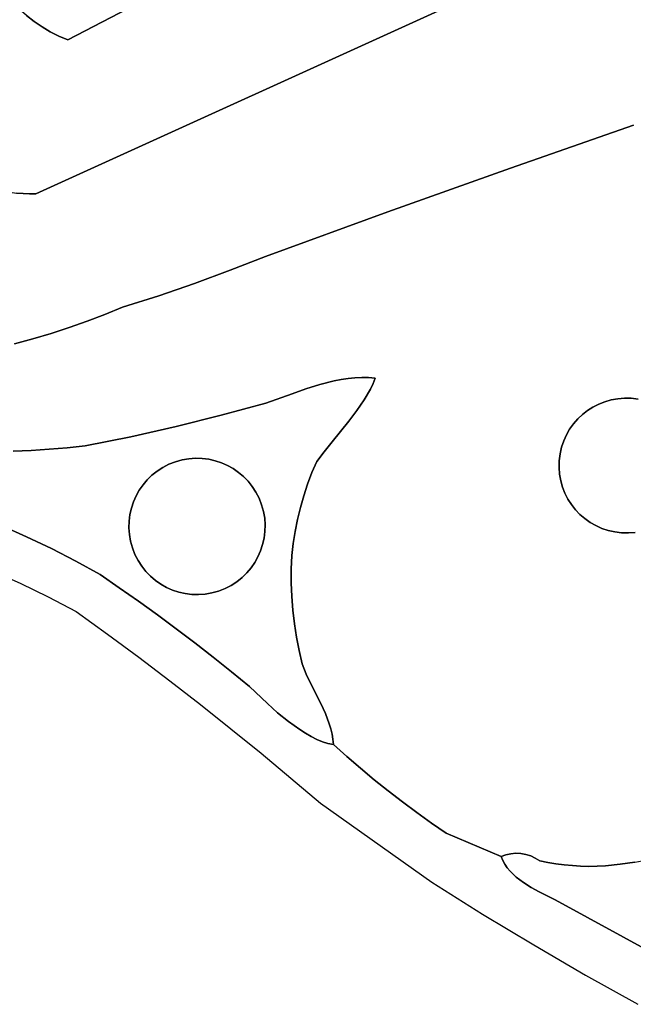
# Model space of a CAD drawing. Header units: inches. Extents: x 37.5 to 70.3, y 17.4 to 61.6.
# Tile 2 of 89: x 44.3 to 48.6, y 20.7 to 27.5. Entities that reach past the tile are written whole.
import ezdxf

# ---------------------------------------------------------------- set-up
doc = ezdxf.new("R2010")
doc.units = ezdxf.units.IN
doc.layers.add('SURFACES_FOR_SKETCHUP', color=7, linetype='Continuous')

msp = doc.modelspace()

# ---------------------------------------------------------------- linework, layer by layer
at = {"layer": 'SURFACES_FOR_SKETCHUP'}
for points, invisible_edges in [([(49.8928, 28.7723), (46.2964, 28.1759), (44.4585, 26.3004)], 3), ([(44.4585, 26.3004), (46.9135, 26.1748), (49.8928, 28.7723)], 3), ([(47.7687, 26.4793), (49.8928, 28.7723), (46.9135, 26.1748)], 3), ([(47.7687, 26.4793), (48.626, 26.778), (49.8928, 28.7723)], 10), ([(46.1214, 28.0807), (44.4585, 26.3004), (46.2964, 28.1759)], 3), ([(44.3928, 27.5431), (44.4457, 27.502), (44.9584, 28.0813)], 10), ([(44.4457, 27.502), (44.5011, 27.4644), (44.9584, 28.0813)], 10), ([(45.9432, 27.9917), (44.4585, 26.3004), (46.1214, 28.0807)], 3), ([(44.5011, 27.4644), (44.5589, 27.4304), (44.9584, 28.0813)], 10), ([(44.5589, 27.4304), (44.6189, 27.4), (44.9584, 28.0813)], 10), ([(45.1592, 27.6234), (44.9584, 28.0813), (44.6189, 27.4)], 11), ([(45.6705, 27.8514), (44.4585, 26.3004), (45.9432, 27.9917)], 11), ([(45.6223, 27.8273), (44.4585, 26.3004), (45.6705, 27.8514)], 3), ([(45.6223, 27.8273), (45.5727, 27.8065), (44.4585, 26.3004)], 10), ([(45.2779, 27.6748), (44.4585, 26.3004), (45.5727, 27.8065)], 11), ([(45.2779, 27.6748), (45.2237, 27.6509), (44.4585, 26.3004)], 10), ([(44.3425, 27.5875), (43.6014, 26.6776), (44.3928, 27.5431)], 3), ([(45.2237, 27.6509), (45.1592, 27.6234), (44.4585, 26.3004)], 10), ([(44.6809, 27.3736), (44.4585, 26.3004), (45.1592, 27.6234)], 3), ([(44.6189, 27.4), (44.6809, 27.3736), (45.1592, 27.6234)], 8), ([(43.6766, 26.6119), (44.3928, 27.5431), (43.6014, 26.6776)], 3), ([(44.3928, 27.5431), (43.6766, 26.6119), (44.4457, 27.502)], 3), ([(43.7556, 26.5506), (44.4457, 27.502), (43.6766, 26.6119)], 3), ([(43.7556, 26.5506), (43.8379, 26.4943), (44.4457, 27.502)], 10), ([(44.5011, 27.4644), (44.4457, 27.502), (43.8379, 26.4943)], 10), ([(43.8379, 26.4943), (43.9228, 26.4437), (44.5011, 27.4644)], 10), ([(43.9228, 26.4437), (44.0099, 26.3995), (44.5011, 27.4644)], 10), ([(44.5589, 27.4304), (44.5011, 27.4644), (44.0099, 26.3995)], 10), ([(44.0099, 26.3995), (44.0986, 26.3625), (44.5589, 27.4304)], 10), ([(44.0986, 26.3625), (44.1434, 26.3469), (44.5589, 27.4304)], 10), ([(44.6189, 27.4), (44.5589, 27.4304), (44.1434, 26.3469)], 10), ([(44.1434, 26.3469), (44.1884, 26.3334), (44.6189, 27.4)], 10), ([(44.1884, 26.3334), (44.2335, 26.322), (44.6189, 27.4)], 10), ([(44.2786, 26.3128), (44.6189, 27.4), (44.2335, 26.322)], 3), ([(44.2786, 26.3128), (44.3238, 26.306), (44.6189, 27.4)], 10), ([(44.3238, 26.306), (44.3689, 26.3016), (44.6189, 27.4)], 10), ([(44.3689, 26.3016), (44.4138, 26.2997), (44.6189, 27.4)], 10), ([(44.4138, 26.2997), (44.4585, 26.3004), (44.6189, 27.4)], 10), ([(44.6809, 27.3736), (44.6189, 27.4), (44.4585, 26.3004)], 10), ([(47.7687, 26.4793), (48.9372, 25.624), (48.626, 26.778)], 3), ([(48.2691, 24.7623), (47.7687, 26.4793), (46.8253, 25.0153)], 11), ([(46.9135, 26.1748), (46.8253, 25.0153), (47.7687, 26.4793)], 3), ([(48.9372, 25.624), (47.7687, 26.4793), (48.383, 24.8352)], 11), ([(48.383, 24.8352), (47.7687, 26.4793), (48.3426, 24.8145)], 3), ([(48.3426, 24.8145), (47.7687, 26.4793), (48.3046, 24.7901)], 3), ([(48.3046, 24.7901), (47.7687, 26.4793), (48.2691, 24.7623)], 3), ([(44.3097, 25.2545), (44.4375, 25.2897), (44.3238, 26.306)], 10), ([(44.3689, 26.3016), (44.3238, 26.306), (44.4375, 25.2897)], 10), ([(44.4375, 25.2897), (44.5644, 25.3279), (44.3689, 26.3016)], 10), ([(44.4138, 26.2997), (44.3689, 26.3016), (44.5644, 25.3279)], 10), ([(44.4585, 26.3004), (44.4138, 26.2997), (44.5644, 25.3279)], 10), ([(45.5652, 25.6759), (45.8139, 25.7673), (44.4585, 26.3004)], 10), ([(45.0622, 25.5095), (45.3147, 25.5899), (44.4585, 26.3004)], 10), ([(44.6903, 25.369), (44.8153, 25.4129), (44.4585, 26.3004)], 10), ([(44.5644, 25.3279), (44.6903, 25.369), (44.4585, 26.3004)], 10), ([(45.5652, 25.6759), (44.4585, 26.3004), (45.3147, 25.5899)], 3), ([(44.9393, 25.4598), (44.4585, 26.3004), (44.8153, 25.4129)], 3), ([(45.0622, 25.5095), (44.4585, 26.3004), (44.9393, 25.4598)], 3), ([(46.0604, 25.8643), (44.4585, 26.3004), (45.8139, 25.7673)], 3), ([(46.0604, 25.8643), (46.9135, 26.1748), (44.4585, 26.3004)], 10), ([(46.0604, 25.8643), (46.6836, 25.019), (46.9135, 26.1748)], 3), ([(46.7315, 25.0211), (46.9135, 26.1748), (46.6836, 25.019)], 3), ([(46.7788, 25.02), (46.9135, 26.1748), (46.7315, 25.0211)], 3), ([(46.8253, 25.0153), (46.9135, 26.1748), (46.7788, 25.02)], 3), ([(45.8139, 25.7673), (46.2455, 24.9073), (46.0604, 25.8643)], 3), ([(46.4391, 24.9713), (46.0604, 25.8643), (46.3414, 24.9407)], 3), ([(46.3414, 24.9407), (46.0604, 25.8643), (46.2455, 24.9073)], 3), ([(46.6836, 25.019), (46.0604, 25.8643), (46.6352, 25.014)], 3), ([(46.6352, 25.014), (46.0604, 25.8643), (46.5864, 25.0064)], 3), ([(46.5864, 25.0064), (46.0604, 25.8643), (46.5374, 24.9966)], 3), ([(46.5374, 24.9966), (46.0604, 25.8643), (46.4391, 24.9713)], 3), ([(45.5652, 25.6759), (46.0628, 24.8421), (45.8139, 25.7673)], 3), ([(46.2455, 24.9073), (45.8139, 25.7673), (46.0628, 24.8421)], 3), ([(45.3147, 25.5899), (45.7501, 24.7569), (45.5652, 25.6759)], 3), ([(46.0628, 24.8421), (45.5652, 25.6759), (45.7501, 24.7569)], 3), ([(48.383, 24.8352), (48.4254, 24.8519), (48.9372, 25.624)], 10), ([(48.4254, 24.8519), (48.4697, 24.8645), (48.9372, 25.624)], 10), ([(48.4697, 24.8645), (48.5154, 24.8728), (48.9372, 25.624)], 10), ([(48.5154, 24.8728), (48.5625, 24.8765), (48.9372, 25.624)], 10), ([(48.5625, 24.8765), (48.6106, 24.8755), (48.9372, 25.624)], 10), ([(48.9372, 25.624), (48.6106, 24.8755), (48.9765, 25.5905)], 3), ([(45.0622, 25.5095), (45.4356, 24.6787), (45.3147, 25.5899)], 3), ([(45.7501, 24.7569), (45.3147, 25.5899), (45.4356, 24.6787)], 3), ([(48.6584, 24.8696), (48.9765, 25.5905), (48.6106, 24.8755)], 3), ([(44.8153, 25.4129), (45.1195, 24.6075), (44.9393, 25.4598)], 3), ([(44.9393, 25.4598), (45.1195, 24.6075), (45.0622, 25.5095)], 3), ([(45.4356, 24.6787), (45.0622, 25.5095), (45.1195, 24.6075)], 3), ([(44.6903, 25.369), (45.1195, 24.6075), (44.8153, 25.4129)], 3), ([(44.4375, 25.2897), (44.6768, 24.5305), (44.5644, 25.3279)], 3), ([(44.5644, 25.3279), (44.8019, 24.5434), (44.6903, 25.369)], 3), ([(44.8019, 24.5434), (44.5644, 25.3279), (44.6768, 24.5305)], 3), ([(45.1195, 24.6075), (44.6903, 25.369), (44.8019, 24.5434)], 3), ([(44.4261, 24.5121), (44.3097, 25.2545), (44.3005, 24.5066)], 3), ([(44.3097, 25.2545), (44.5515, 24.5201), (44.4375, 25.2897)], 3), ([(44.5515, 24.5201), (44.3097, 25.2545), (44.4261, 24.5121)], 3), ([(44.6768, 24.5305), (44.4375, 25.2897), (44.5515, 24.5201)], 3), ([(46.4391, 24.9713), (46.6417, 24.716), (46.5374, 24.9966)], 3), ([(46.5374, 24.9966), (46.6973, 24.7899), (46.5864, 25.0064)], 3), ([(46.6973, 24.7899), (46.5374, 24.9966), (46.6417, 24.716)], 3), ([(46.5864, 25.0064), (46.748, 24.8647), (46.6352, 25.014)], 3), ([(46.748, 24.8647), (46.5864, 25.0064), (46.6973, 24.7899)], 3), ([(46.6352, 25.014), (46.748, 24.8647), (46.6836, 25.019)], 3), ([(46.7315, 25.0211), (46.6836, 25.019), (46.7914, 24.9399)], 10), ([(46.748, 24.8647), (46.7914, 24.9399), (46.6836, 25.019)], 10), ([(46.7315, 25.0211), (46.7914, 24.9399), (46.7788, 25.02)], 3), ([(46.8253, 25.0153), (46.7788, 25.02), (46.8097, 24.9776)], 2), ([(46.7914, 24.9399), (46.8097, 24.9776), (46.7788, 25.02)], 10), ([(46.8097, 24.9776), (48.124, 24.5345), (46.8253, 25.0153)], 3), ([(48.1577, 24.6206), (46.8253, 25.0153), (48.1388, 24.5786)], 3), ([(48.2068, 24.6971), (46.8253, 25.0153), (48.1805, 24.6601)], 3), ([(48.1388, 24.5786), (46.8253, 25.0153), (48.124, 24.5345)], 3), ([(48.1805, 24.6601), (46.8253, 25.0153), (48.1577, 24.6206)], 3), ([(46.8253, 25.0153), (48.2068, 24.6971), (48.2364, 24.7312)], 9), ([(46.8253, 25.0153), (48.2364, 24.7312), (48.2691, 24.7623)], 9), ([(46.2455, 24.9073), (46.5251, 24.572), (46.3414, 24.9407)], 3), ([(46.3414, 24.9407), (46.6417, 24.716), (46.4391, 24.9713)], 3), ([(46.6417, 24.716), (46.3414, 24.9407), (46.5251, 24.572)], 3), ([(46.748, 24.8647), (48.1076, 24.4407), (46.7914, 24.9399)], 3), ([(46.7914, 24.9399), (48.1135, 24.4885), (46.8097, 24.9776)], 3), ([(48.1135, 24.4885), (46.7914, 24.9399), (48.1076, 24.4407)], 3), ([(48.124, 24.5345), (46.8097, 24.9776), (48.1135, 24.4885)], 3), ([(45.7501, 24.7569), (45.834, 24.3854), (46.0628, 24.8421)], 3), ([(45.8715, 24.3594), (46.0628, 24.8421), (45.834, 24.3854)], 3), ([(45.8715, 24.3594), (45.9065, 24.3298), (46.0628, 24.8421)], 10), ([(46.4171, 24.4358), (46.0628, 24.8421), (45.9065, 24.3298)], 11), ([(46.0628, 24.8421), (46.4689, 24.5028), (46.2455, 24.9073)], 3), ([(46.4689, 24.5028), (46.0628, 24.8421), (46.4171, 24.4358)], 3), ([(46.5251, 24.572), (46.2455, 24.9073), (46.4689, 24.5028)], 3), ([(46.6973, 24.7899), (48.1065, 24.3926), (46.748, 24.8647)], 3), ([(48.1076, 24.4407), (46.748, 24.8647), (48.1065, 24.3926)], 3), ([(48.2691, 24.7623), (48.6106, 24.8755), (48.3046, 24.7901)], 3), ([(48.6106, 24.8755), (48.2691, 24.7623), (48.9322, 24.714)], 11), ([(48.6106, 24.8755), (48.5625, 24.8765), (48.3046, 24.7901)], 10), ([(48.3046, 24.7901), (48.5625, 24.8765), (48.3426, 24.8145)], 3), ([(48.3426, 24.8145), (48.5625, 24.8765), (48.383, 24.8352)], 3), ([(48.5625, 24.8765), (48.5154, 24.8728), (48.383, 24.8352)], 10), ([(48.4254, 24.8519), (48.383, 24.8352), (48.5154, 24.8728)], 10), ([(48.5154, 24.8728), (48.4697, 24.8645), (48.4254, 24.8519)], 8), ([(48.9322, 24.714), (48.9011, 24.7467), (48.6106, 24.8755)], 10), ([(48.6584, 24.8696), (48.6106, 24.8755), (48.9011, 24.7467)], 10), ([(46.6417, 24.716), (48.1102, 24.3455), (46.6973, 24.7899)], 3), ([(48.1065, 24.3926), (46.6973, 24.7899), (48.1102, 24.3455)], 3), ([(45.4356, 24.6787), (45.6188, 24.4565), (45.7501, 24.7569)], 3), ([(45.6645, 24.4507), (45.7501, 24.7569), (45.6188, 24.4565)], 3), ([(45.7092, 24.4405), (45.7501, 24.7569), (45.6645, 24.4507)], 3), ([(45.7525, 24.4261), (45.7501, 24.7569), (45.7092, 24.4405)], 3), ([(45.7525, 24.4261), (45.7942, 24.4077), (45.7501, 24.7569)], 10), ([(45.7942, 24.4077), (45.834, 24.3854), (45.7501, 24.7569)], 10), ([(46.5251, 24.572), (48.1185, 24.2997), (46.6417, 24.716)], 3), ([(48.1102, 24.3455), (46.6417, 24.716), (48.1185, 24.2997)], 3), ([(48.2691, 24.7623), (48.2364, 24.7312), (48.1076, 24.4407)], 10), ([(48.2691, 24.7623), (48.1076, 24.4407), (48.9322, 24.714)], 11), ([(48.1135, 24.4885), (48.1076, 24.4407), (48.2364, 24.7312)], 10), ([(48.1076, 24.4407), (48.8839, 24.0509), (48.9322, 24.714)], 11), ([(48.2364, 24.7312), (48.2068, 24.6971), (48.1135, 24.4885)], 10), ([(45.1195, 24.6075), (45.3862, 24.4157), (45.4356, 24.6787)], 3), ([(45.4315, 24.4334), (45.4356, 24.6787), (45.3862, 24.4157)], 3), ([(45.4784, 24.4464), (45.4356, 24.6787), (45.4315, 24.4334)], 3), ([(45.5723, 24.4578), (45.4356, 24.6787), (45.5254, 24.4545)], 3), ([(45.5254, 24.4545), (45.4356, 24.6787), (45.4784, 24.4464)], 3), ([(45.6188, 24.4565), (45.4356, 24.6787), (45.5723, 24.4578)], 3), ([(48.2068, 24.6971), (48.1805, 24.6601), (48.1135, 24.4885)], 10), ([(48.1135, 24.4885), (48.1805, 24.6601), (48.124, 24.5345)], 3), ([(48.1577, 24.6206), (48.124, 24.5345), (48.1805, 24.6601)], 3), ([(44.8019, 24.5434), (45.2053, 24.2723), (45.1195, 24.6075)], 3), ([(45.3438, 24.3939), (45.1195, 24.6075), (45.3043, 24.3684)], 3), ([(45.3043, 24.3684), (45.1195, 24.6075), (45.2679, 24.3394)], 3), ([(45.2349, 24.3073), (45.1195, 24.6075), (45.2053, 24.2723)], 3), ([(45.2679, 24.3394), (45.1195, 24.6075), (45.2349, 24.3073)], 3), ([(45.3862, 24.4157), (45.1195, 24.6075), (45.3438, 24.3939)], 3), ([(46.4689, 24.5028), (46.3534, 24.2773), (46.5251, 24.572)], 3), ([(46.3534, 24.2773), (48.1312, 24.2555), (46.5251, 24.572)], 11), ([(48.1185, 24.2997), (46.5251, 24.572), (48.1312, 24.2555)], 3), ([(48.1577, 24.6206), (48.1388, 24.5786), (48.124, 24.5345)], 8), ([(44.3935, 23.911), (44.4261, 24.5121), (44.2178, 23.9881)], 3), ([(44.3005, 24.5066), (44.2178, 23.9881), (44.4261, 24.5121)], 3), ([(44.4261, 24.5121), (44.3935, 23.911), (44.5515, 24.5201)], 3), ([(44.5668, 23.8285), (44.5515, 24.5201), (44.3935, 23.911)], 3), ([(44.5515, 24.5201), (44.5668, 23.8285), (44.6768, 24.5305)], 3), ([(44.5668, 23.8285), (45.114, 24.0653), (44.6768, 24.5305)], 11), ([(44.6768, 24.5305), (45.1242, 24.11), (44.8019, 24.5434)], 3), ([(45.1242, 24.11), (44.6768, 24.5305), (45.114, 24.0653)], 3), ([(45.1385, 24.1533), (44.8019, 24.5434), (45.1242, 24.11)], 3), ([(45.1569, 24.195), (44.8019, 24.5434), (45.1385, 24.1533)], 3), ([(45.1792, 24.2348), (44.8019, 24.5434), (45.1569, 24.195)], 3), ([(45.2053, 24.2723), (44.8019, 24.5434), (45.1792, 24.2348)], 3), ([(46.3836, 24.3571), (46.3534, 24.2773), (46.4689, 24.5028)], 10), ([(46.4689, 24.5028), (46.4171, 24.4358), (46.3836, 24.3571)], 8), ([(45.1569, 24.195), (45.4315, 24.4334), (45.1792, 24.2348)], 3), ([(45.1569, 24.195), (46.0069, 23.7704), (45.4315, 24.4334)], 11), ([(45.4315, 24.4334), (45.3862, 24.4157), (45.1792, 24.2348)], 10), ([(45.4784, 24.4464), (45.4315, 24.4334), (45.7525, 24.4261)], 10), ([(45.7942, 24.4077), (45.7525, 24.4261), (45.4315, 24.4334)], 10), ([(46.0326, 24.1331), (45.4315, 24.4334), (46.0069, 23.7704)], 11), ([(46.0326, 24.1331), (45.7942, 24.4077), (45.4315, 24.4334)], 11), ([(45.4784, 24.4464), (45.6645, 24.4507), (45.5254, 24.4545)], 3), ([(45.7092, 24.4405), (45.6645, 24.4507), (45.4784, 24.4464)], 10), ([(45.7525, 24.4261), (45.7092, 24.4405), (45.4784, 24.4464)], 10), ([(45.6188, 24.4565), (45.5723, 24.4578), (45.5254, 24.4545)], 8), ([(45.6188, 24.4565), (45.5254, 24.4545), (45.6645, 24.4507)], 3), ([(46.4171, 24.4358), (45.9065, 24.3298), (45.9386, 24.2967)], 9), ([(46.4171, 24.4358), (45.9386, 24.2967), (46.3836, 24.3571)], 3), ([(48.1076, 24.4407), (48.1065, 24.3926), (48.193, 24.1347)], 10), ([(48.2208, 24.0992), (48.1076, 24.4407), (48.193, 24.1347)], 3), ([(48.5424, 23.9377), (48.8839, 24.0509), (48.1076, 24.4407)], 11), ([(48.1076, 24.4407), (48.2208, 24.0992), (48.5424, 23.9377)], 11), ([(45.1792, 24.2348), (45.3862, 24.4157), (45.2053, 24.2723)], 3), ([(45.2053, 24.2723), (45.3862, 24.4157), (45.2349, 24.3073)], 3), ([(45.3862, 24.4157), (45.3438, 24.3939), (45.2349, 24.3073)], 10), ([(45.2679, 24.3394), (45.2349, 24.3073), (45.3438, 24.3939)], 10), ([(45.3438, 24.3939), (45.3043, 24.3684), (45.2679, 24.3394)], 8), ([(45.7942, 24.4077), (46.0326, 24.1331), (45.834, 24.3854)], 3), ([(46.0326, 24.1331), (46.0148, 24.1784), (45.834, 24.3854)], 10), ([(45.834, 24.3854), (46.0148, 24.1784), (45.8715, 24.3594)], 3), ([(48.1686, 24.1727), (48.1065, 24.3926), (48.1479, 24.2131)], 3), ([(48.193, 24.1347), (48.1065, 24.3926), (48.1686, 24.1727)], 3), ([(48.1065, 24.3926), (48.1102, 24.3455), (48.1479, 24.2131)], 10), ([(45.8715, 24.3594), (46.0148, 24.1784), (45.9065, 24.3298)], 3), ([(45.9386, 24.2967), (45.9065, 24.3298), (45.9931, 24.2209)], 10), ([(46.0148, 24.1784), (45.9931, 24.2209), (45.9065, 24.3298)], 10), ([(45.9676, 24.2604), (46.3836, 24.3571), (45.9386, 24.2967)], 3), ([(45.9931, 24.2209), (45.9676, 24.2604), (45.9386, 24.2967)], 8), ([(46.3836, 24.3571), (45.9676, 24.2604), (46.3534, 24.2773)], 3), ([(48.1312, 24.2555), (48.1479, 24.2131), (48.1102, 24.3455)], 10), ([(48.1102, 24.3455), (48.1185, 24.2997), (48.1312, 24.2555)], 8), ([(45.9931, 24.2209), (46.3534, 24.2773), (45.9676, 24.2604)], 3), ([(46.3534, 24.2773), (45.9931, 24.2209), (46.3265, 24.1963)], 3), ([(48.1312, 24.2555), (46.3029, 24.1144), (48.1479, 24.2131)], 3), ([(46.3029, 24.1144), (48.1312, 24.2555), (46.3265, 24.1963)], 3), ([(46.3265, 24.1963), (48.1312, 24.2555), (46.3534, 24.2773)], 3), ([(45.1569, 24.195), (45.1385, 24.1533), (45.1313, 23.8323)], 10), ([(45.1313, 23.8323), (46.0069, 23.7704), (45.1569, 24.195)], 11), ([(46.0148, 24.1784), (46.3265, 24.1963), (45.9931, 24.2209)], 3), ([(46.0326, 24.1331), (46.3265, 24.1963), (46.0148, 24.1784)], 3), ([(46.3265, 24.1963), (46.0326, 24.1331), (46.3029, 24.1144)], 3), ([(46.239, 23.6836), (48.1686, 24.1727), (46.2422, 23.7789)], 3), ([(46.2393, 23.5885), (48.1686, 24.1727), (46.239, 23.6836)], 3), ([(48.1686, 24.1727), (46.2393, 23.5885), (48.193, 24.1347)], 3), ([(46.2422, 23.7789), (48.1686, 24.1727), (46.2523, 23.8637)], 3), ([(48.1479, 24.2131), (46.2523, 23.8637), (48.1686, 24.1727)], 3), ([(46.2523, 23.8637), (48.1479, 24.2131), (46.2658, 23.948)], 3), ([(46.2658, 23.948), (48.1479, 24.2131), (46.2826, 24.0316)], 3), ([(46.2826, 24.0316), (48.1479, 24.2131), (46.3029, 24.1144)], 3), ([(45.1242, 24.11), (45.114, 24.0653), (45.1182, 23.8792)], 10), ([(45.1385, 24.1533), (45.1242, 24.11), (45.1182, 23.8792)], 10), ([(45.1182, 23.8792), (45.1313, 23.8323), (45.1385, 24.1533)], 10), ([(46.0069, 23.7704), (46.0253, 23.8121), (46.0326, 24.1331)], 10), ([(46.0456, 24.0863), (46.0326, 24.1331), (46.0253, 23.8121)], 10), ([(46.0456, 24.0863), (46.3029, 24.1144), (46.0326, 24.1331)], 3), ([(46.3029, 24.1144), (46.0456, 24.0863), (46.2826, 24.0316)], 3), ([(46.2432, 23.4935), (48.193, 24.1347), (46.2393, 23.5885)], 3), ([(46.2506, 23.3987), (48.193, 24.1347), (46.2432, 23.4935)], 3), ([(46.2616, 23.3043), (48.193, 24.1347), (46.2506, 23.3987)], 3), ([(48.193, 24.1347), (46.2616, 23.3043), (48.2208, 24.0992)], 3), ([(46.2761, 23.2103), (48.2208, 24.0992), (46.2616, 23.3043)], 3), ([(46.2941, 23.1168), (48.2208, 24.0992), (46.2761, 23.2103)], 3), ([(46.3748, 22.8845), (48.2208, 24.0992), (46.2941, 23.1168)], 11), ([(46.4448, 22.7472), (48.2208, 24.0992), (46.3748, 22.8845)], 3), ([(48.2208, 24.0992), (46.4448, 22.7472), (48.2519, 24.0665)], 3), ([(48.2208, 24.0992), (48.2519, 24.0665), (48.5424, 23.9377)], 10), ([(45.114, 24.0653), (44.5668, 23.8285), (45.1082, 24.0196)], 3), ([(44.7375, 23.7406), (45.1082, 24.0196), (44.5668, 23.8285)], 3), ([(45.1082, 24.0196), (44.7375, 23.7406), (45.1068, 23.9731)], 3), ([(45.1082, 24.0196), (45.1068, 23.9731), (45.1101, 23.9262)], 8), ([(45.1082, 24.0196), (45.1101, 23.9262), (45.114, 24.0653)], 3), ([(45.1182, 23.8792), (45.114, 24.0653), (45.1101, 23.9262)], 3), ([(46.0253, 23.8121), (46.0397, 23.8555), (46.0456, 24.0863)], 10), ([(46.0397, 23.8555), (46.0498, 23.9002), (46.0456, 24.0863)], 10), ([(46.0537, 24.0393), (46.2826, 24.0316), (46.0456, 24.0863)], 3), ([(46.0456, 24.0863), (46.0498, 23.9002), (46.0537, 24.0393)], 3), ([(46.0557, 23.9459), (46.0537, 24.0393), (46.0498, 23.9002)], 3), ([(46.057, 23.9924), (46.2826, 24.0316), (46.0537, 24.0393)], 3), ([(46.0557, 23.9459), (46.057, 23.9924), (46.0537, 24.0393)], 8), ([(46.2826, 24.0316), (46.057, 23.9924), (46.2658, 23.948)], 3), ([(46.4772, 22.678), (48.2519, 24.0665), (46.4448, 22.7472)], 3), ([(48.2519, 24.0665), (46.4772, 22.678), (48.286, 24.0368)], 3), ([(46.8178, 22.2174), (48.286, 24.0368), (46.4772, 22.678)], 11), ([(46.9154, 22.1394), (48.286, 24.0368), (46.8178, 22.2174)], 3), ([(48.286, 24.0368), (46.9154, 22.1394), (48.323, 24.0105)], 3), ([(48.2519, 24.0665), (48.286, 24.0368), (48.4946, 23.9436)], 10), ([(48.4946, 23.9436), (48.5424, 23.9377), (48.2519, 24.0665)], 10), ([(48.286, 24.0368), (48.323, 24.0105), (48.4946, 23.9436)], 10), ([(48.8839, 24.0509), (48.5424, 23.9377), (48.8484, 24.023)], 3), ([(48.5424, 23.9377), (48.5905, 23.9366), (48.8484, 24.023)], 10), ([(48.8484, 24.023), (48.5905, 23.9366), (48.8104, 23.9987)], 3), ([(44.2178, 23.9881), (44.1484, 23.6761), (44.3935, 23.911)], 3), ([(45.1068, 23.9731), (44.7375, 23.7406), (45.1101, 23.9262)], 3), ([(46.0557, 23.9459), (46.2658, 23.948), (46.057, 23.9924)], 3), ([(47.0144, 22.063), (48.323, 24.0105), (46.9154, 22.1394)], 3), ([(48.323, 24.0105), (47.0144, 22.063), (48.3625, 23.9878)], 3), ([(47.1147, 21.9883), (48.3625, 23.9878), (47.0144, 22.063)], 3), ([(47.2163, 21.9154), (48.3625, 23.9878), (47.1147, 21.9883)], 3), ([(48.3625, 23.9878), (47.2163, 21.9154), (48.4045, 23.9689)], 3), ([(47.841, 21.7026), (48.4045, 23.9689), (47.2163, 21.9154)], 11), ([(48.4045, 23.9689), (47.841, 21.7026), (48.4485, 23.9541)], 3), ([(47.8755, 21.6965), (48.4485, 23.9541), (47.841, 21.7026)], 3), ([(48.4485, 23.9541), (47.8755, 21.6965), (48.4946, 23.9436)], 3), ([(48.3625, 23.9878), (48.4485, 23.9541), (48.323, 24.0105)], 3), ([(48.4946, 23.9436), (48.323, 24.0105), (48.4485, 23.9541)], 3), ([(48.3625, 23.9878), (48.4045, 23.9689), (48.4485, 23.9541)], 8), ([(48.8104, 23.9987), (48.5905, 23.9366), (48.77, 23.978)], 3), ([(48.5905, 23.9366), (48.6375, 23.9403), (48.77, 23.978)], 10), ([(44.348, 23.5869), (44.3935, 23.911), (44.1484, 23.6761)], 3), ([(44.3935, 23.911), (44.348, 23.5869), (44.5668, 23.8285)], 3), ([(45.1101, 23.9262), (44.7375, 23.7406), (45.1182, 23.8792)], 3), ([(46.0397, 23.8555), (46.2523, 23.8637), (46.0498, 23.9002)], 3), ([(46.0498, 23.9002), (46.2523, 23.8637), (46.0557, 23.9459)], 3), ([(46.2658, 23.948), (46.0557, 23.9459), (46.2523, 23.8637)], 3), ([(47.909, 21.6859), (48.4946, 23.9436), (47.8755, 21.6965)], 3), ([(48.3148, 21.6134), (48.4946, 23.9436), (47.909, 21.6859)], 11), ([(48.3725, 21.6141), (48.4946, 23.9436), (48.3148, 21.6134)], 3), ([(48.4302, 21.6168), (48.4946, 23.9436), (48.3725, 21.6141)], 3), ([(48.5334, 21.6277), (48.4946, 23.9436), (48.4302, 21.6168)], 3), ([(48.4946, 23.9436), (48.5334, 21.6277), (48.5424, 23.9377)], 3), ([(48.6359, 21.6422), (48.5424, 23.9377), (48.5334, 21.6277)], 3), ([(48.5424, 23.9377), (48.7376, 21.6602), (48.5905, 23.9366)], 3), ([(48.7376, 21.6602), (48.5424, 23.9377), (48.6359, 21.6422)], 3), ([(48.5905, 23.9366), (49.0373, 21.7351), (48.6375, 23.9403)], 3), ([(48.8384, 21.6817), (48.5905, 23.9366), (48.7376, 21.6602)], 3), ([(48.9384, 21.7067), (48.5905, 23.9366), (48.8384, 21.6817)], 3), ([(49.0373, 21.7351), (48.5905, 23.9366), (48.9384, 21.7067)], 3), ([(44.5448, 23.4914), (44.5668, 23.8285), (44.348, 23.5869)], 3), ([(44.5668, 23.8285), (44.5448, 23.4914), (44.7375, 23.7406)], 3), ([(44.9055, 23.6473), (45.1182, 23.8792), (44.7375, 23.7406)], 3), ([(45.1182, 23.8792), (44.9055, 23.6473), (45.1313, 23.8323)], 3), ([(45.1313, 23.8323), (44.9055, 23.6473), (45.149, 23.787)], 3), ([(45.1313, 23.8323), (45.149, 23.787), (45.3299, 23.58)], 10), ([(45.3696, 23.5577), (45.1313, 23.8323), (45.3299, 23.58)], 3), ([(45.1313, 23.8323), (45.3696, 23.5577), (46.0069, 23.7704)], 11), ([(46.0069, 23.7704), (46.2422, 23.7789), (46.0253, 23.8121)], 3), ([(46.0253, 23.8121), (46.2422, 23.7789), (46.0397, 23.8555)], 3), ([(46.2523, 23.8637), (46.0397, 23.8555), (46.2422, 23.7789)], 3), ([(45.149, 23.787), (44.9055, 23.6473), (45.1708, 23.7446)], 3), ([(45.04, 23.5554), (45.1708, 23.7446), (44.9055, 23.6473)], 3), ([(45.1708, 23.7446), (45.04, 23.5554), (45.1963, 23.7051)], 3), ([(45.2923, 23.6061), (45.149, 23.787), (45.2574, 23.6357)], 3), ([(45.3299, 23.58), (45.149, 23.787), (45.2923, 23.6061)], 3), ([(45.149, 23.787), (45.1708, 23.7446), (45.2574, 23.6357)], 10), ([(45.2252, 23.6688), (45.2574, 23.6357), (45.1708, 23.7446)], 10), ([(45.1708, 23.7446), (45.1963, 23.7051), (45.2252, 23.6688)], 8), ([(45.7323, 23.5321), (46.0069, 23.7704), (45.3696, 23.5577)], 11), ([(46.0069, 23.7704), (45.7323, 23.5321), (45.9846, 23.7307)], 3), ([(45.9846, 23.7307), (46.239, 23.6836), (46.0069, 23.7704)], 3), ([(46.2422, 23.7789), (46.0069, 23.7704), (46.239, 23.6836)], 3), ([(44.7386, 23.3898), (44.7375, 23.7406), (44.5448, 23.4914)], 3), ([(44.7375, 23.7406), (44.7386, 23.3898), (44.9055, 23.6473)], 3), ([(45.1963, 23.7051), (45.04, 23.5554), (45.2252, 23.6688)], 3), ([(45.7323, 23.5321), (45.7776, 23.5498), (45.9846, 23.7307)], 10), ([(45.9846, 23.7307), (45.7776, 23.5498), (45.9586, 23.6932)], 3), ([(45.9586, 23.6932), (45.7776, 23.5498), (45.929, 23.6582)], 3), ([(45.929, 23.6582), (46.2393, 23.5885), (45.9586, 23.6932)], 3), ([(45.9586, 23.6932), (46.2393, 23.5885), (45.9846, 23.7307)], 3), ([(46.239, 23.6836), (45.9846, 23.7307), (46.2393, 23.5885)], 3), ([(45.04, 23.5554), (44.9055, 23.6473), (44.7386, 23.3898)], 10), ([(45.1732, 23.4617), (45.2252, 23.6688), (45.04, 23.5554)], 3), ([(45.2252, 23.6688), (45.1732, 23.4617), (45.2574, 23.6357)], 3), ([(45.2574, 23.6357), (45.1732, 23.4617), (45.2923, 23.6061)], 3), ([(45.7776, 23.5498), (45.8201, 23.5716), (45.929, 23.6582)], 10), ([(45.8959, 23.6261), (45.929, 23.6582), (45.8201, 23.5716)], 10), ([(45.8201, 23.5716), (45.8596, 23.5971), (45.8959, 23.6261)], 8), ([(45.8596, 23.5971), (46.2432, 23.4935), (45.8959, 23.6261)], 3), ([(45.8959, 23.6261), (46.2432, 23.4935), (45.929, 23.6582)], 3), ([(46.2393, 23.5885), (45.929, 23.6582), (46.2432, 23.4935)], 3), ([(44.7386, 23.3898), (44.9585, 23.2315), (45.04, 23.5554)], 10), ([(45.1732, 23.4617), (45.04, 23.5554), (44.9585, 23.2315)], 10), ([(45.2923, 23.6061), (45.1732, 23.4617), (45.3299, 23.58)], 3), ([(45.3053, 23.3665), (45.3299, 23.58), (45.1732, 23.4617)], 3), ([(45.3299, 23.58), (45.3053, 23.3665), (45.3696, 23.5577)], 3), ([(45.3696, 23.5577), (45.3053, 23.3665), (45.4113, 23.5393)], 3), ([(45.4113, 23.5393), (45.3053, 23.3665), (45.4547, 23.525)], 3), ([(45.3696, 23.5577), (45.4113, 23.5393), (45.7323, 23.5321)], 10), ([(45.4113, 23.5393), (45.4547, 23.525), (45.6855, 23.5191)], 10), ([(45.6855, 23.5191), (45.7323, 23.5321), (45.4113, 23.5393)], 10), ([(45.6943, 23.0709), (46.2616, 23.3043), (45.7776, 23.5498)], 11), ([(45.7323, 23.5321), (45.6943, 23.0709), (45.7776, 23.5498)], 3), ([(45.8201, 23.5716), (45.7776, 23.5498), (46.2616, 23.3043)], 10), ([(45.8201, 23.5716), (46.2506, 23.3987), (45.8596, 23.5971)], 3), ([(46.2506, 23.3987), (45.8201, 23.5716), (46.2616, 23.3043)], 3), ([(46.2432, 23.4935), (45.8596, 23.5971), (46.2506, 23.3987)], 3), ([(45.4362, 23.2696), (45.4547, 23.525), (45.3053, 23.3665)], 3), ([(45.4547, 23.525), (45.4362, 23.2696), (45.4994, 23.5148)], 3), ([(45.4994, 23.5148), (45.4362, 23.2696), (45.5451, 23.509)], 3), ([(45.5451, 23.509), (45.4362, 23.2696), (45.5915, 23.5076)], 3), ([(45.5659, 23.1711), (45.5915, 23.5076), (45.4362, 23.2696)], 3), ([(45.4547, 23.525), (45.4994, 23.5148), (45.6855, 23.5191)], 10), ([(45.6855, 23.5191), (45.4994, 23.5148), (45.6384, 23.511)], 3), ([(45.5451, 23.509), (45.6384, 23.511), (45.4994, 23.5148)], 3), ([(45.5451, 23.509), (45.5915, 23.5076), (45.6384, 23.511)], 8), ([(45.6384, 23.511), (45.5659, 23.1711), (45.6855, 23.5191)], 3), ([(45.6943, 23.0709), (45.6855, 23.5191), (45.5659, 23.1711)], 3), ([(45.5915, 23.5076), (45.5659, 23.1711), (45.6384, 23.511)], 3), ([(45.6855, 23.5191), (45.6943, 23.0709), (45.7323, 23.5321)], 3), ([(45.3053, 23.3665), (45.1732, 23.4617), (44.9585, 23.2315)], 10), ([(44.9585, 23.2315), (45.1765, 23.0707), (45.3053, 23.3665)], 10), ([(45.4362, 23.2696), (45.3053, 23.3665), (45.1765, 23.0707)], 10), ([(45.1765, 23.0707), (45.3925, 22.9072), (45.4362, 23.2696)], 10), ([(45.5659, 23.1711), (45.4362, 23.2696), (45.3925, 22.9072)], 10), ([(45.8215, 22.9692), (46.2616, 23.3043), (45.6943, 23.0709)], 3), ([(46.2616, 23.3043), (45.8215, 22.9692), (46.2761, 23.2103)], 3), ([(46.2761, 23.2103), (45.8215, 22.9692), (46.2941, 23.1168)], 3), ([(45.6943, 23.0709), (45.5659, 23.1711), (45.3925, 22.9072)], 10), ([(45.3925, 22.9072), (45.6066, 22.7413), (45.6943, 23.0709)], 10), ([(45.6943, 23.0709), (45.6066, 22.7413), (45.8215, 22.9692)], 3), ([(45.9474, 22.8659), (46.2941, 23.1168), (45.8215, 22.9692)], 3), ([(45.9474, 22.8659), (46.3156, 23.024), (46.2941, 23.1168)], 9), ([(46.3425, 22.9537), (46.3748, 22.8845), (46.2941, 23.1168)], 10), ([(46.2941, 23.1168), (46.3156, 23.024), (46.3425, 22.9537)], 8), ([(45.9474, 22.8659), (46.0728, 22.7472), (46.3156, 23.024)], 10), ([(46.3425, 22.9537), (46.3156, 23.024), (46.0728, 22.7472)], 10), ([(45.8215, 22.9692), (45.6066, 22.7413), (45.9474, 22.8659)], 3), ([(46.3748, 22.8845), (46.3425, 22.9537), (46.0728, 22.7472)], 10), ([(45.6066, 22.7413), (45.8187, 22.5728), (45.9474, 22.8659)], 10), ([(46.0728, 22.7472), (45.9474, 22.8659), (45.8187, 22.5728)], 10), ([(46.0728, 22.7472), (46.1443, 22.6839), (46.3748, 22.8845)], 10), ([(46.1443, 22.6839), (46.2199, 22.6224), (46.3748, 22.8845)], 10), ([(46.4448, 22.7472), (46.3748, 22.8845), (46.2199, 22.6224)], 10), ([(46.1443, 22.6839), (46.0728, 22.7472), (45.8187, 22.5728)], 10), ([(46.2199, 22.6224), (46.298, 22.566), (46.4448, 22.7472)], 10), ([(46.4448, 22.7472), (46.298, 22.566), (46.4772, 22.678)], 3), ([(45.8187, 22.5728), (46.0289, 22.4019), (46.1443, 22.6839)], 10), ([(46.2199, 22.6224), (46.1443, 22.6839), (46.0289, 22.4019)], 10), ([(46.3376, 22.5408), (46.4772, 22.678), (46.298, 22.566)], 3), ([(46.3772, 22.5182), (46.4772, 22.678), (46.3376, 22.5408)], 3), ([(46.4772, 22.678), (46.3772, 22.5182), (46.5045, 22.6077)], 3), ([(46.5045, 22.6077), (46.8178, 22.2174), (46.4772, 22.678)], 3), ([(46.298, 22.566), (46.2199, 22.6224), (46.0289, 22.4019)], 10), ([(46.4167, 22.4985), (46.5045, 22.6077), (46.3772, 22.5182)], 3), ([(46.5045, 22.6077), (46.4167, 22.4985), (46.5153, 22.572)], 3), ([(46.8178, 22.2174), (46.5045, 22.6077), (46.7214, 22.2971)], 3), ([(46.5153, 22.572), (46.7214, 22.2971), (46.5045, 22.6077)], 3), ([(46.0289, 22.4019), (46.237, 22.2285), (46.298, 22.566)], 10), ([(46.3376, 22.5408), (46.298, 22.566), (46.237, 22.2285)], 10), ([(46.3772, 22.5182), (46.3376, 22.5408), (46.237, 22.2285)], 10), ([(46.4167, 22.4985), (46.3772, 22.5182), (46.237, 22.2285)], 10), ([(46.456, 22.4822), (46.5153, 22.572), (46.4167, 22.4985)], 3), ([(46.5153, 22.572), (46.456, 22.4822), (46.5239, 22.5357)], 3), ([(46.456, 22.4822), (46.4947, 22.4697), (46.5239, 22.5357)], 10), ([(46.5299, 22.4989), (46.5239, 22.5357), (46.4947, 22.4697)], 10), ([(46.7214, 22.2971), (46.5153, 22.572), (46.6265, 22.3785)], 3), ([(46.5239, 22.5357), (46.6265, 22.3785), (46.5153, 22.572)], 3), ([(46.5299, 22.4989), (46.6265, 22.3785), (46.5239, 22.5357)], 3), ([(46.4167, 22.4985), (46.237, 22.2285), (46.456, 22.4822)], 3), ([(46.456, 22.4822), (46.237, 22.2285), (46.4947, 22.4697)], 3), ([(46.237, 22.2285), (46.443, 22.0526), (46.4947, 22.4697)], 10), ([(46.6265, 22.3785), (46.4947, 22.4697), (46.443, 22.0526)], 11), ([(46.5329, 22.4615), (46.5299, 22.4989), (46.4947, 22.4697)], 2), ([(46.6265, 22.3785), (46.5329, 22.4615), (46.4947, 22.4697)], 8), ([(46.5299, 22.4989), (46.5329, 22.4615), (46.6265, 22.3785)], 8), ([(46.7214, 22.2971), (46.6265, 22.3785), (46.443, 22.0526)], 10), ([(46.8178, 22.2174), (46.7214, 22.2971), (46.443, 22.0526)], 10), ([(46.9154, 22.1394), (46.8178, 22.2174), (46.443, 22.0526)], 10), ([(46.9154, 22.1394), (46.443, 22.0526), (47.0144, 22.063)], 3), ([(47.2189, 21.5025), (47.0144, 22.063), (46.443, 22.0526)], 3), ([(47.1147, 21.9883), (47.0144, 22.063), (47.2189, 21.5025)], 10), ([(47.1147, 21.9883), (47.2189, 21.5025), (47.2163, 21.9154)], 3), ([(47.2163, 21.9154), (47.2189, 21.5025), (47.3192, 21.8441)], 3), ([(47.2163, 21.9154), (47.3192, 21.8441), (47.806, 21.7043)], 10), ([(47.2163, 21.9154), (47.806, 21.7043), (47.841, 21.7026)], 9), ([(47.3192, 21.8441), (47.2189, 21.5025), (47.7026, 21.6817)], 3), ([(47.7026, 21.6817), (47.7363, 21.6938), (47.3192, 21.8441)], 2), ([(47.7363, 21.6938), (47.771, 21.7013), (47.3192, 21.8441)], 10), ([(47.771, 21.7013), (47.806, 21.7043), (47.3192, 21.8441)], 10), ([(47.7026, 21.6817), (47.7144, 21.6537), (47.7363, 21.6938)], 2), ([(47.7144, 21.6537), (47.7289, 21.6274), (47.7363, 21.6938)], 10), ([(47.7289, 21.6274), (47.7457, 21.6027), (47.771, 21.7013)], 10), ([(47.771, 21.7013), (47.7363, 21.6938), (47.7289, 21.6274)], 10), ([(47.771, 21.7013), (47.7457, 21.6027), (47.806, 21.7043)], 3), ([(47.7647, 21.5795), (47.806, 21.7043), (47.7457, 21.6027)], 3), ([(47.806, 21.7043), (47.7647, 21.5795), (47.841, 21.7026)], 3), ([(47.7856, 21.5578), (47.841, 21.7026), (47.7647, 21.5795)], 3), ([(47.841, 21.7026), (47.7856, 21.5578), (47.8755, 21.6965)], 3), ([(47.7856, 21.5578), (47.8082, 21.5373), (47.8755, 21.6965)], 10), ([(47.909, 21.6859), (47.8755, 21.6965), (47.8082, 21.5373)], 10), ([(47.909, 21.6859), (47.8082, 21.5373), (47.9411, 21.6709)], 3), ([(48.2572, 21.6147), (48.3148, 21.6134), (47.909, 21.6859)], 10), ([(47.909, 21.6859), (47.9411, 21.6709), (48.085, 21.6308)], 10), ([(48.085, 21.6308), (48.1422, 21.6235), (47.909, 21.6859)], 10), ([(48.1422, 21.6235), (48.1996, 21.6181), (47.909, 21.6859)], 10), ([(48.1996, 21.6181), (48.2572, 21.6147), (47.909, 21.6859)], 10), ([(47.7144, 21.6537), (47.7026, 21.6817), (47.2189, 21.5025)], 10), ([(47.2189, 21.5025), (47.5729, 21.2811), (47.7144, 21.6537)], 10), ([(47.7289, 21.6274), (47.7144, 21.6537), (47.5729, 21.2811)], 10), ([(47.7457, 21.6027), (47.7289, 21.6274), (47.5729, 21.2811)], 10), ([(47.8082, 21.5373), (47.8577, 21.4999), (47.9411, 21.6709)], 10), ([(47.9714, 21.6516), (47.9411, 21.6709), (47.8577, 21.4999)], 10), ([(47.9112, 21.4663), (47.9714, 21.6516), (47.8577, 21.4999)], 3), ([(47.9714, 21.6516), (47.9112, 21.4663), (48.0281, 21.6402)], 3), ([(47.9672, 21.4359), (48.0281, 21.6402), (47.9112, 21.4663)], 3), ([(48.0281, 21.6402), (48.085, 21.6308), (47.9411, 21.6709)], 10), ([(47.9411, 21.6709), (47.9714, 21.6516), (48.0281, 21.6402)], 8), ([(48.0281, 21.6402), (47.9672, 21.4359), (48.085, 21.6308)], 3), ([(48.0788, 21.3809), (48.085, 21.6308), (47.9672, 21.4359)], 3), ([(48.085, 21.6308), (48.0788, 21.3809), (48.1422, 21.6235)], 3), ([(48.1422, 21.6235), (48.0788, 21.3809), (48.1996, 21.6181)], 3), ([(48.1996, 21.6181), (48.0788, 21.3809), (48.2572, 21.6147)], 3), ([(48.3725, 21.6141), (48.0788, 21.3809), (48.4302, 21.6168)], 3), ([(48.7858, 20.9941), (48.4302, 21.6168), (48.0788, 21.3809)], 3), ([(48.4302, 21.6168), (48.7858, 20.9941), (48.5334, 21.6277)], 3), ([(48.5334, 21.6277), (48.7858, 20.9941), (48.6359, 21.6422)], 3), ([(47.7647, 21.5795), (47.7457, 21.6027), (47.5729, 21.2811)], 10), ([(47.7647, 21.5795), (47.5729, 21.2811), (47.7856, 21.5578)], 3), ([(47.7856, 21.5578), (47.5729, 21.2811), (47.8082, 21.5373)], 3), ([(48.2572, 21.6147), (48.0788, 21.3809), (48.3148, 21.6134)], 3), ([(48.3148, 21.6134), (48.0788, 21.3809), (48.3725, 21.6141)], 3), ([(47.8082, 21.5373), (47.5729, 21.2811), (47.8577, 21.4999)], 3), ([(47.8577, 21.4999), (47.5729, 21.2811), (47.9112, 21.4663)], 3), ([(47.9304, 21.0655), (47.9112, 21.4663), (47.5729, 21.2811)], 3), ([(47.9112, 21.4663), (47.9304, 21.0655), (47.9672, 21.4359)], 3), ([(47.9672, 21.4359), (47.9304, 21.0655), (48.0788, 21.3809)], 3), ([(48.2915, 20.8557), (48.0788, 21.3809), (47.9304, 21.0655)], 3), ([(48.0788, 21.3809), (48.2915, 20.8557), (48.7858, 20.9941)], 3), ([(48.6559, 20.6518), (48.7858, 20.9941), (48.2915, 20.8557)], 3)]:
    msp.add_3dface(points, dxfattribs=dict(at, invisible_edges=invisible_edges))

doc.saveas('drawing.dxf')
